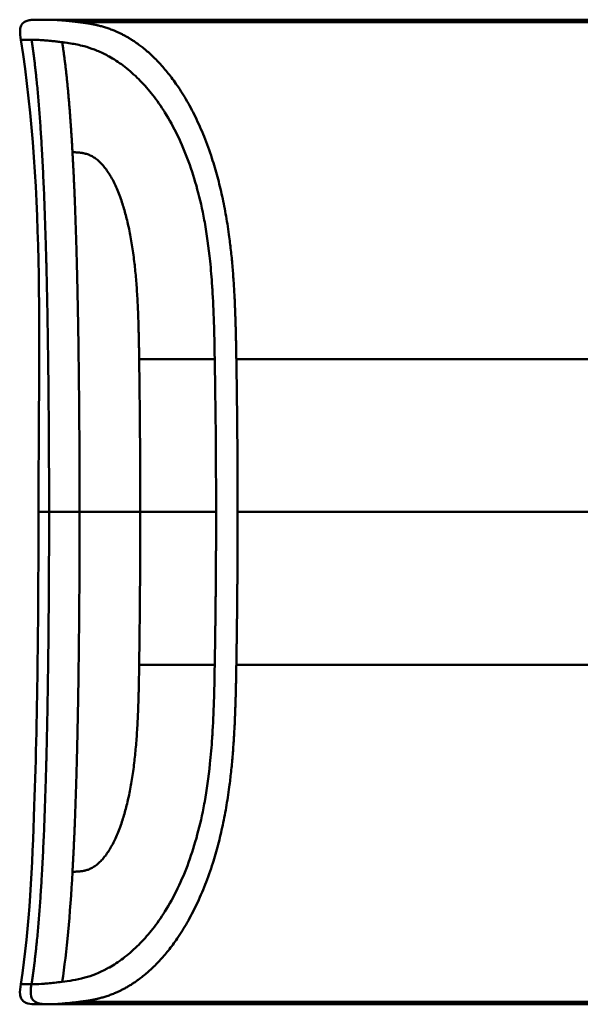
# Model space of a CAD drawing. Header units: millimetres. Extents: x 20 to 833, y 20 to 574.
# Tile 10 of 22: x 375 to 392, y 403 to 433. Entities that reach past the tile are written whole.
import ezdxf

# ---------------------------------------------------------------- set-up
doc = ezdxf.new("R2010")
doc.units = ezdxf.units.MM
doc.header["$LTSCALE"] = 2
doc.layers.add('Sichtbare Kanten(DIN)', color=7, linetype='Continuous', lineweight=50)
doc.layers.add('Sichtbare tangentiale Kanten(DIN)', color=7, linetype='Continuous', lineweight=50)

msp = doc.modelspace()

# ---------------------------------------------------------------- linework, layer by layer
at = {"layer": 'Sichtbare Kanten(DIN)'}
for p, q in [((387.321, 433.471), (376.142, 433.471)), ((387.321, 433.471), (406.81, 433.471)), ((388.494, 433.467), (388.813, 433.467)), ((388.813, 433.463), (388.813, 433.467)), ((388.9, 433.45), (388.9, 433.44)), ((389.075, 433.458), (389.075, 433.455)), ((390.273, 433.438), (389.308, 433.438)), ((389.368, 433.459), (389.993, 433.459)), ((389.368, 433.455), (389.368, 433.459)), ((389.993, 433.467), (390.273, 433.467)), ((389.993, 433.459), (389.993, 433.467)), ((389.993, 433.455), (389.993, 433.459)), ((389.993, 433.443), (389.993, 433.455)), ((389.993, 433.438), (389.993, 433.443)), ((390.273, 433.467), (390.273, 433.438)), ((390.791, 433.467), (392.278, 433.467)), ((390.791, 433.465), (390.791, 433.467)), ((392.001, 433.465), (390.791, 433.465)), ((390.806, 433.443), (392.001, 433.443)), ((390.806, 433.438), (390.806, 433.443)), ((392.278, 433.438), (390.806, 433.438)), ((390.938, 433.458), (392.001, 433.458)), ((390.938, 433.454), (390.938, 433.458)), ((392.001, 433.454), (390.938, 433.454)), ((392.001, 433.465), (392.001, 433.458)), ((392.001, 433.454), (392.001, 433.458)), ((392.001, 433.454), (392.001, 433.443)), ((392.001, 433.438), (392.001, 433.443)), ((392.278, 433.467), (392.278, 433.438)), ((406.81, 403.548), (377.094, 403.548)), ((377.094, 403.47), (377.094, 403.548)), ((388.695, 403.492), (388.697, 403.527)), ((388.697, 403.527), (389.538, 403.527)), ((389.538, 403.527), (389.536, 403.492)), ((389.536, 403.492), (389.536, 403.527)), ((389.747, 403.487), (389.749, 403.532)), ((389.749, 403.532), (391.321, 403.527)), ((391.319, 403.492), (391.319, 403.527)), ((391.321, 403.527), (391.319, 403.492)), ((376.142, 403.47), (376.142, 403.47)), ((377.094, 403.47), (376.148, 403.47)), ((387.321, 403.47), (377.094, 403.47)), ((387.321, 403.47), (406.81, 403.47)), ((389.536, 403.492), (388.695, 403.492)), ((391.319, 403.492), (389.747, 403.487))]:
    msp.add_line(p, q, dxfattribs=at)
for points, degree, knots in [([(375.298, 432.86), (375.283, 432.957), (375.266, 433.056), (375.276, 433.183), (375.28, 433.212), (375.294, 433.258), (375.301, 433.277), (375.319, 433.312), (375.33, 433.329), (375.355, 433.359), (375.369, 433.373), (375.417, 433.41), (375.454, 433.427), (375.529, 433.452), (375.569, 433.459), (375.647, 433.468), (375.687, 433.47), (375.73, 433.47), (375.735, 433.47), (375.745, 433.471), (375.749, 433.471), (375.758, 433.471), (375.762, 433.471), (375.768, 433.471), (375.77, 433.471), (375.78, 433.471), (375.782, 433.471), (375.791, 433.471), (375.791, 433.471), (375.796, 433.471), (375.799, 433.471), (375.808, 433.471), (375.81, 433.471), (375.816, 433.471), (375.817, 433.471), (375.819, 433.471), (375.819, 433.471), (375.82, 433.471), (375.82, 433.471), (375.82, 433.471), (375.82, 433.471), (375.821, 433.471), (375.821, 433.471), (375.821, 433.471), (375.821, 433.471), (375.821, 433.471), (375.821, 433.471), (375.821, 433.471)], 3, [0, 0, 0, 0, 0.0294977, 0.0294977, 0.0381619, 0.0381619, 0.0440713, 0.0440713, 0.0499905, 0.0499905, 0.0559122, 0.0559122, 0.0678949, 0.0678949, 0.0797343, 0.0797343, 0.0915274, 0.0915274, 0.0930013, 0.0930013, 0.0944832, 0.0944832, 0.0959796, 0.0959796, 0.0974664, 0.0974664, 0.1034692, 0.1034692, 0.1270507, 0.1270507, 0.1879011, 0.1879011, 0.2107211, 0.2107211, 0.2150009, 0.2150009, 0.2153689, 0.2153689, 0.2155531, 0.2155531, 0.2155992, 0.2155992, 0.2156456, 0.2156456, 0.2156571, 0.2156571, 0.2156688, 0.2156688, 0.2156688, 0.2156688]), ([(375.8, 433.471), (375.8, 433.471), (375.802, 433.471), (375.807, 433.471), (375.811, 433.471), (375.815, 433.471), (375.817, 433.471), (375.819, 433.471), (375.82, 433.471), (375.822, 433.471), (375.822, 433.471), (375.823, 433.471), (375.823, 433.471), (375.823, 433.471), (375.823, 433.471), (375.824, 433.471), (375.824, 433.471), (375.824, 433.471)], 3, [0.0356409, 0.0356409, 0.0356409, 0.0356409, 0.0964729, 0.0964729, 0.1925318, 0.1925318, 0.2285539, 0.2285539, 0.2555705, 0.2555705, 0.2606363, 0.2606363, 0.2608737, 0.2608737, 0.261052, 0.261052, 0.2610664, 0.2610664, 0.2610664, 0.2610664]), ([(375.821, 433.471), (375.869, 433.471), (375.828, 433.471), (376.006, 433.471), (376.035, 433.471), (376.074, 433.471), (376.082, 433.471), (376.107, 433.471), (376.11, 433.471), (376.117, 433.471), (376.117, 433.471), (376.119, 433.471), (376.119, 433.471), (376.12, 433.471), (376.12, 433.471), (376.12, 433.471), (376.12, 433.471), (376.121, 433.471)], 3, [0, 0, 0, 0, 0.4074489, 0.4074489, 0.5322967, 0.5322967, 0.5636556, 0.5636556, 0.5676213, 0.5676213, 0.5681208, 0.5681208, 0.5682446, 0.5682446, 0.5683062, 0.5683062, 0.5683445, 0.5683445, 0.5683445, 0.5683445]), ([(376.007, 433.471), (376.011, 433.471), (376.021, 433.471), (376.038, 433.471), (376.062, 433.471), (376.089, 433.471), (376.113, 433.471), (376.129, 433.471), (376.139, 433.471), (376.142, 433.471)], 5, [5.269527, 5.269527, 5.269527, 5.269527, 5.269527, 5.269527, 5.666285, 6.463001, 7.259718, 8.056434, 8.413102, 8.413102, 8.413102, 8.413102, 8.413102, 8.413102]), ([(376.142, 433.471), (376.142, 433.471), (376.141, 433.471), (376.136, 433.471), (376.132, 433.471), (376.128, 433.471), (376.123, 433.471), (376.121, 433.471)], 5, [0, 0, 0, 0, 0, 0, 0.00005315, 0.00605576, 0.01942274, 0.01942274, 0.01942274, 0.01942274, 0.01942274, 0.01942274]), ([(389.075, 433.458), (388.978, 433.46), (388.881, 433.462), (388.687, 433.464), (388.591, 433.466), (388.494, 433.467)], 3, [-0.1052572, -0.1052572, -0.1052572, -0.1052572, -0.0526291, -0.0526291, -0.000001, -0.000001, -0.000001, -0.000001]), ([(389.308, 433.438), (389.233, 433.438), (389.157, 433.438), (389.085, 433.439), (389.011, 433.439), (388.941, 433.44), (388.879, 433.441), (388.824, 433.441), (388.778, 433.442), (388.741, 433.443), (388.698, 433.445), (388.671, 433.446), (388.657, 433.447), (388.648, 433.448), (388.644, 433.449), (388.644, 433.45), (388.644, 433.45), (388.647, 433.452), (388.674, 433.453), (388.696, 433.454), (388.731, 433.455), (388.779, 433.456), (388.816, 433.456), (388.859, 433.457), (388.907, 433.457), (388.959, 433.458), (389.016, 433.458), (389.075, 433.458)], 3, [0, 0, 0, 0, 0.0225711, 0.0225711, 0.0225711, 0.0454923, 0.0454923, 0.0454923, 0.0656128, 0.0656128, 0.0656128, 0.088775, 0.088775, 0.088775, 0.1028625, 0.1028625, 0.1028625, 0.1164275, 0.1164275, 0.1164275, 0.1276054, 0.1276054, 0.1276054, 0.1362092, 0.1362092, 0.1362092, 0.1454311, 0.1454311, 0.1454311, 0.1454311]), ([(388.813, 433.467), (388.905, 433.466), (388.998, 433.465), (389.183, 433.462), (389.275, 433.46), (389.368, 433.459)], 3, [-0.1005752, -0.1005752, -0.1005752, -0.1005752, -0.0502881, -0.0502881, -0.000001, -0.000001, -0.000001, -0.000001]), ([(375.298, 404.081), (375.577, 405.873), (375.644, 407.695), (375.812, 412.494), (375.833, 415.483), (375.833, 418.471)], 3, [0, 0, 0, 0, 0.544198, 0.544198, 1.440627, 1.440627, 1.440627, 1.440627]), ([(376.135, 403.47), (376.066, 403.47), (375.997, 403.47), (375.902, 403.47), (375.876, 403.47), (375.842, 403.47), (375.832, 403.47), (375.821, 403.47), (375.818, 403.47), (375.816, 403.47), (375.815, 403.47), (375.815, 403.47), (375.814, 403.47), (375.814, 403.47), (375.814, 403.47), (375.814, 403.47), (375.814, 403.47), (375.813, 403.47), (375.813, 403.47), (375.812, 403.47), (375.812, 403.47), (375.81, 403.47), (375.81, 403.47), (375.809, 403.47), (375.808, 403.47), (375.807, 403.47), (375.805, 403.47), (375.801, 403.47), (375.799, 403.47), (375.786, 403.47), (375.775, 403.47), (375.68, 403.471), (375.593, 403.473), (375.47, 403.507), (375.429, 403.524), (375.377, 403.561), (375.361, 403.576), (375.333, 403.607), (375.321, 403.625), (375.292, 403.681), (375.281, 403.724), (375.263, 403.871), (375.282, 403.977), (375.298, 404.081)], 3, [6.452815, 6.452815, 6.452815, 6.452815, 11.276396, 11.276396, 13.088131, 13.088131, 13.692043, 13.692043, 13.893347, 13.893347, 13.943673, 13.943673, 13.968836, 13.968836, 13.975126, 13.975126, 13.978272, 13.978272, 13.979847, 13.979847, 13.980658, 13.980658, 13.980857, 13.980857, 13.981056, 13.981056, 13.981451, 13.981451, 13.982238, 13.982238, 13.985384, 13.985384, 14.010906, 14.010906, 14.023723, 14.023723, 14.030058, 14.030058, 14.036391, 14.036391, 14.049147, 14.049147, 14.080709, 14.080709, 14.080709, 14.080709]), ([(376.142, 403.47), (376.141, 403.47), (376.139, 403.47), (376.136, 403.47), (376.135, 403.47), (376.132, 403.47), (376.13, 403.47), (376.126, 403.47), (376.123, 403.47), (376.117, 403.47), (376.113, 403.47), (376.109, 403.47), (376.107, 403.47), (376.107, 403.47), (376.107, 403.47), (376.107, 403.47)], 3, [0, 0, 0, 0, 0.000404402, 0.000404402, 0.000854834, 0.000854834, 0.001462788, 0.001462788, 0.002449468, 0.002449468, 0.004271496, 0.004271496, 0.005378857, 0.005378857, 0.005675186, 0.005675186, 0.005675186, 0.005675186])]:
    msp.add_open_spline(points, degree=degree, knots=knots, dxfattribs=at)
for points, weights, knots in [([(389.993, 433.455), (389.775, 433.455), (389.558, 433.455), (389.34, 433.455), (389.305, 433.455), (389.272, 433.455), (389.241, 433.455), (389.207, 433.455), (389.174, 433.455), (389.144, 433.455), (389.11, 433.455), (389.08, 433.455), (389.053, 433.454), (389.023, 433.454), (388.998, 433.454), (388.977, 433.453), (388.95, 433.453), (388.93, 433.452), (388.917, 433.452), (388.906, 433.451), (388.9, 433.451), (388.9, 433.45)], [1, 1, 1, 1, 0.99849745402, 0.99849745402, 1, 0.998977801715, 0.998977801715, 1, 0.999210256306, 0.999210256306, 1, 0.999393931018, 0.999393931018, 1, 0.999355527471, 0.999355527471, 1, 0.999661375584, 0.999661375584, 1], [0, 0, 0, 0, 0.0652493, 0.0652493, 0.0652493, 0.0751466, 0.0751466, 0.0751466, 0.0849511, 0.0849511, 0.0849511, 0.0950243, 0.0950243, 0.0950243, 0.1051429, 0.1051429, 0.1051429, 0.1194039, 0.1194039, 0.1194039, 0.1309839, 0.1309839, 0.1309839, 0.1309839]), ([(388.9, 433.45), (388.9, 433.449), (388.911, 433.448), (388.931, 433.447), (388.943, 433.447), (388.957, 433.446), (388.974, 433.446), (388.991, 433.445), (389.01, 433.445), (389.033, 433.445), (389.054, 433.444), (389.077, 433.444), (389.103, 433.444), (389.126, 433.444), (389.152, 433.444), (389.179, 433.443), (389.228, 433.443), (389.282, 433.443), (389.34, 433.443), (389.558, 433.443), (389.775, 433.443), (389.993, 433.443)], [1, 0.99534372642, 0.99534372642, 1, 0.998494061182, 0.998494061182, 1, 0.998460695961, 0.998460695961, 1, 0.998657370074, 0.998657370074, 1, 0.998874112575, 0.998874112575, 1, 0.996743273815, 0.996743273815, 1, 1, 1, 1], [0, 0, 0, 0, 0.0167499, 0.0167499, 0.0167499, 0.0259531, 0.0259531, 0.0259531, 0.0351695, 0.0351695, 0.0351695, 0.0438009, 0.0438009, 0.0438009, 0.0518097, 0.0518097, 0.0518097, 0.065886, 0.065886, 0.065886, 0.1311352, 0.1311352, 0.1311352, 0.1311352])]:
    msp.add_rational_spline(points, weights, degree=3, knots=knots, dxfattribs=at)
for points in [[(375.298, 432.86), (375.298, 432.86), (375.298, 432.86), (375.298, 432.86)], [(375.833, 418.471), (375.833, 423.271), (376.037, 428.118), (375.298, 432.86)]]:
    msp.add_open_spline(points, degree=3, dxfattribs=at)
at = {"layer": 'Sichtbare tangentiale Kanten(DIN)'}
for p, q in [((406.81, 433.393), (377.094, 433.393)), ((378.9, 423.128), (378.9, 423.137)), ((381.201, 423.128), (378.9, 423.128)), ((406.81, 423.128), (381.859, 423.128)), ((381.898, 418.471), (401.867, 418.471)), ((381.201, 413.813), (378.9, 413.813)), ((378.9, 413.813), (378.9, 413.804)), ((406.81, 413.813), (381.859, 413.813)), ((375.621, 404.081), (375.622, 404.081))]:
    msp.add_line(p, q, dxfattribs=at)
for centre, major_axis, start_param, end_param in [((378.624, 417.911), (0.016, 10.727), 4.764655, 5.220371), ((378.624, 419.03), (0.016, -10.727), 1.062815, 1.518592)]:
    msp.add_ellipse(centre, major_axis=major_axis, ratio=0.028644, start_param=start_param, end_param=end_param, dxfattribs=at)
for points, degree, knots in [([(377.094, 433.393), (377.094, 433.393), (377.086, 433.394), (377.047, 433.399), (376.977, 433.407), (376.879, 433.419), (376.759, 433.432), (376.628, 433.445), (376.508, 433.455), (376.4, 433.462), (376.303, 433.467), (376.234, 433.47), (376.186, 433.471), (376.157, 433.471), (376.142, 433.471)], 5, [0, 0, 0, 0, 0, 0, 0.0000789, 0.0138137, 0.0766896, 0.1395656, 0.2024415, 0.2653174, 0.3281933, 0.3910693, 0.4539452, 0.516768, 0.516768, 0.516768, 0.516768, 0.516768, 0.516768]), ([(381.859, 423.128), (381.859, 423.133), (381.851, 423.571), (381.835, 424.444), (381.789, 425.768), (381.621, 427.542), (381.085, 429.649), (380.263, 431.329), (379.347, 432.436), (378.457, 433.059), (377.843, 433.272), (377.444, 433.347), (377.206, 433.379), (377.094, 433.393)], 5, [0, 0, 0, 0, 0, 0, 0.002102, 0.219803, 0.437505, 0.655206, 0.872907, 1.090608, 1.308309, 1.52601, 1.743633, 1.743633, 1.743633, 1.743633, 1.743633, 1.743633]), ([(375.298, 432.86), (375.298, 432.86), (375.299, 432.86), (375.299, 432.86), (375.299, 432.86), (375.3, 432.86), (375.3, 432.86), (375.301, 432.86), (375.304, 432.86), (375.309, 432.86), (375.314, 432.86), (375.321, 432.86), (375.331, 432.86), (375.341, 432.86), (375.353, 432.86), (375.369, 432.86), (375.375, 432.86), (375.382, 432.86), (375.389, 432.86), (375.4, 432.86), (375.413, 432.86), (375.428, 432.86), (375.451, 432.86), (375.479, 432.86), (375.512, 432.86), (375.543, 432.86), (375.58, 432.86), (375.62, 432.86), (375.621, 432.86), (375.621, 432.86), (375.622, 432.86)], 3, [0.1681613, 0.1681613, 0.1681613, 0.1681613, 0.2202767, 0.2202767, 0.2202767, 0.2309529, 0.2309529, 0.2309529, 0.3302295, 0.3302295, 0.3302295, 0.4395805, 0.4395805, 0.4395805, 0.5485418, 0.5485418, 0.5485418, 0.5906345, 0.5906345, 0.5906345, 0.6580998, 0.6580998, 0.6580998, 0.7689055, 0.7689055, 0.7689055, 0.8770848, 0.8770848, 0.8770848, 0.8799746, 0.8799746, 0.8799746, 0.8799746]), ([(375.622, 432.86), (375.624, 432.86), (375.626, 432.86), (375.629, 432.86), (375.653, 432.86), (375.679, 432.86), (375.706, 432.859), (375.734, 432.859), (375.763, 432.858), (375.794, 432.856), (375.825, 432.855), (375.858, 432.853), (375.892, 432.851), (375.905, 432.85), (375.919, 432.849), (375.932, 432.848), (375.955, 432.847), (375.978, 432.845), (376.002, 432.843), (376.041, 432.84), (376.081, 432.837), (376.123, 432.833), (376.165, 432.829), (376.21, 432.825), (376.256, 432.82), (376.303, 432.815), (376.351, 432.81), (376.401, 432.804), (376.45, 432.798), (376.503, 432.792), (376.557, 432.785)], 3, [0, 0, 0, 0, 0.005938, 0.005938, 0.005938, 0.068767, 0.068767, 0.068767, 0.1314145, 0.1314145, 0.1314145, 0.1940469, 0.1940469, 0.1940469, 0.2177013, 0.2177013, 0.2177013, 0.256742, 0.256742, 0.256742, 0.3195011, 0.3195011, 0.3195011, 0.3822317, 0.3822317, 0.3822317, 0.4449585, 0.4449585, 0.4449585, 0.5075707, 0.5075707, 0.5075707, 0.5075707]), ([(376.557, 432.785), (376.569, 432.783), (376.58, 432.782), (376.592, 432.78), (376.665, 432.771), (376.741, 432.761), (376.82, 432.748), (376.945, 432.728), (377.078, 432.702), (377.227, 432.662), (377.328, 432.634), (377.435, 432.6), (377.544, 432.558), (377.652, 432.516), (377.761, 432.468), (377.874, 432.41), (377.911, 432.391), (377.949, 432.37), (377.988, 432.348), (378.126, 432.271), (378.269, 432.178), (378.411, 432.072), (378.553, 431.965), (378.694, 431.845), (378.839, 431.704), (378.965, 431.581), (379.095, 431.441), (379.222, 431.287), (379.348, 431.133), (379.471, 430.968), (379.59, 430.787), (379.621, 430.741), (379.652, 430.693), (379.683, 430.644), (379.818, 430.428), (379.947, 430.194), (380.068, 429.944), (380.189, 429.694), (380.302, 429.427), (380.404, 429.148), (380.503, 428.878), (380.592, 428.597), (380.671, 428.302), (380.75, 428.007), (380.821, 427.697), (380.883, 427.364), (380.887, 427.34), (380.891, 427.318), (380.895, 427.297), (380.96, 426.933), (381.016, 426.539), (381.059, 426.114), (381.086, 425.855), (381.106, 425.608), (381.123, 425.347), (381.126, 425.315), (381.127, 425.286), (381.129, 425.258), (381.15, 424.93), (381.165, 424.593), (381.176, 424.241), (381.187, 423.888), (381.193, 423.625), (381.201, 423.128)], 3, [0, 0, 0, 0, 0.013527, 0.013527, 0.013527, 0.095792, 0.095792, 0.095792, 0.227559, 0.227559, 0.227559, 0.318199, 0.318199, 0.318199, 0.408838, 0.408838, 0.408838, 0.438587, 0.438587, 0.438587, 0.543091, 0.543091, 0.543091, 0.647595, 0.647595, 0.647595, 0.739004, 0.739004, 0.739004, 0.830413, 0.830413, 0.830413, 0.853725, 0.853725, 0.853725, 0.956085, 0.956085, 0.956085, 1.058446, 1.058446, 1.058446, 1.157356, 1.157356, 1.157356, 1.256266, 1.256266, 1.256266, 1.263312, 1.263312, 1.263312, 1.386941, 1.386941, 1.386941, 1.462444, 1.462444, 1.462444, 1.471505, 1.471505, 1.471505, 1.578132, 1.578132, 1.578132, 1.68476, 1.68476, 1.68476, 1.68476]), ([(378.9, 423.137), (378.892, 423.673), (378.869, 425.035), (378.766, 426.575), (378.385, 428.382), (377.759, 429.252), (377.316, 429.43), (377.01, 429.424), (376.87, 429.436)], 5, [0, 0, 0, 0, 0, 0, 0.2492, 0.4992, 0.7492, 0.9992, 0.9992, 0.9992, 0.9992, 0.9992, 0.9992]), ([(381.242, 418.471), (381.242, 418.665), (381.242, 418.859), (381.241, 419.051), (381.239, 420.016), (381.232, 420.982), (381.219, 421.955), (381.217, 422.15), (381.214, 422.343), (381.211, 422.53), (381.208, 422.716), (381.205, 422.907), (381.202, 423.107), (381.202, 423.114), (381.201, 423.121), (381.201, 423.128)], 3, [0, 0, 0, 0, 0.0579521, 0.0579521, 0.0579521, 0.3477131, 0.3477131, 0.3477131, 0.4058533, 0.4058533, 0.4058533, 0.4636935, 0.4636935, 0.4636935, 0.4658128, 0.4658128, 0.4658128, 0.4658128]), ([(381.898, 418.471), (381.898, 418.665), (381.898, 418.859), (381.897, 419.053), (381.897, 419.247), (381.896, 419.441), (381.896, 419.635), (381.895, 419.83), (381.894, 420.024), (381.893, 420.218), (381.891, 420.412), (381.89, 420.606), (381.888, 420.8), (381.887, 420.994), (381.885, 421.188), (381.883, 421.382), (381.881, 421.575), (381.878, 421.769), (381.876, 421.964), (381.873, 422.158), (381.871, 422.353), (381.868, 422.548), (381.865, 422.742), (381.862, 422.935), (381.859, 423.128)], 3, [0.000019, 0.000019, 0.000019, 0.000019, 0.0581611, 0.0581611, 0.0581611, 0.1162844, 0.1162844, 0.1162844, 0.1744076, 0.1744076, 0.1744076, 0.2325309, 0.2325309, 0.2325309, 0.2906542, 0.2906542, 0.2906542, 0.3487774, 0.3487774, 0.3487774, 0.4069007, 0.4069007, 0.4069007, 0.4650424, 0.4650424, 0.4650424, 0.4650424]), ([(376.157, 418.471), (376.002, 418.471), (375.912, 418.471), (375.868, 418.471), (375.84, 418.471), (375.833, 418.471), (375.833, 418.471)], 3, [0, 0, 0, 0, 0.4403832, 0.4403832, 0.4403832, 0.7212637, 0.7212637, 0.7212637, 0.7212637]), ([(378.932, 418.471), (379.136, 418.471), (379.29, 418.471), (379.486, 418.471), (379.682, 418.471), (379.883, 418.471), (380.086, 418.471), (380.137, 418.471), (380.188, 418.471), (380.239, 418.471), (380.391, 418.471), (380.543, 418.471), (380.691, 418.471), (380.715, 418.471), (380.74, 418.471), (380.764, 418.471), (380.789, 418.471), (380.813, 418.471), (380.837, 418.471), (380.957, 418.471), (381.073, 418.471), (381.18, 418.471), (381.201, 418.471), (381.222, 418.471), (381.242, 418.471)], 3, [0, 0, 0, 0, 0.1300988, 0.1300988, 0.1300988, 0.2601975, 0.2601975, 0.2601975, 0.2927222, 0.2927222, 0.2927222, 0.3902963, 0.3902963, 0.3902963, 0.4065586, 0.4065586, 0.4065586, 0.422821, 0.422821, 0.422821, 0.5041327, 0.5041327, 0.5041327, 0.5203951, 0.5203951, 0.5203951, 0.5203951]), ([(381.859, 413.813), (381.859, 413.813), (381.861, 413.929), (381.864, 414.161), (381.87, 414.508), (381.876, 414.98), (381.883, 415.559), (381.888, 416.143), (381.893, 416.723), (381.896, 417.307), (381.897, 417.772), (381.898, 418.121), (381.898, 418.354), (381.898, 418.471)], 5, [0, 0, 0, 0, 0, 0, 0.00002, 0.0581515, 0.116283, 0.1744144, 0.2325459, 0.2906774, 0.3488089, 0.4069404, 0.465034, 0.465034, 0.465034, 0.465034, 0.465034, 0.465034]), ([(376.557, 404.156), (376.757, 404.181), (376.987, 404.211), (377.242, 404.282), (377.454, 404.341), (377.683, 404.428), (377.929, 404.56), (377.95, 404.571), (377.971, 404.583), (377.992, 404.595), (378.13, 404.672), (378.272, 404.765), (378.414, 404.871), (378.555, 404.978), (378.696, 405.097), (378.84, 405.238), (378.966, 405.361), (379.096, 405.501), (379.222, 405.655), (379.349, 405.808), (379.471, 405.973), (379.59, 406.154), (379.622, 406.201), (379.653, 406.25), (379.685, 406.3), (379.819, 406.516), (379.949, 406.75), (380.07, 407.001), (380.191, 407.251), (380.304, 407.517), (380.405, 407.796), (380.504, 408.066), (380.592, 408.346), (380.671, 408.641), (380.751, 408.935), (380.821, 409.245), (380.883, 409.577), (380.887, 409.602), (380.891, 409.625), (380.895, 409.646), (380.959, 410), (381.013, 410.384), (381.056, 410.797), (381.084, 411.062), (381.105, 411.315), (381.123, 411.584), (381.125, 411.619), (381.127, 411.652), (381.129, 411.684), (381.15, 412.012), (381.165, 412.349), (381.176, 412.701), (381.187, 413.053), (381.193, 413.317), (381.201, 413.813)], 3, [0, 0, 0, 0, 0.230762, 0.230762, 0.230762, 0.423227, 0.423227, 0.423227, 0.439515, 0.439515, 0.439515, 0.543734, 0.543734, 0.543734, 0.647952, 0.647952, 0.647952, 0.739173, 0.739173, 0.739173, 0.830393, 0.830393, 0.830393, 0.854195, 0.854195, 0.854195, 0.956483, 0.956483, 0.956483, 1.058772, 1.058772, 1.058772, 1.157514, 1.157514, 1.157514, 1.256255, 1.256255, 1.256255, 1.263482, 1.263482, 1.263482, 1.383867, 1.383867, 1.383867, 1.461303, 1.461303, 1.461303, 1.471606, 1.471606, 1.471606, 1.578168, 1.578168, 1.578168, 1.684731, 1.684731, 1.684731, 1.684731]), ([(378.9, 413.804), (378.892, 413.28), (378.869, 411.899), (378.765, 410.368), (378.387, 408.559), (377.758, 407.689), (377.318, 407.512), (377.06, 407.521), (376.87, 407.505)], 5, [0, 0, 0, 0, 0, 0, 0.2491944, 0.4991944, 0.7491944, 0.9991944, 0.9991944, 0.9991944, 0.9991944, 0.9991944, 0.9991944]), ([(377.094, 403.548), (377.094, 403.548), (377.208, 403.562), (377.453, 403.594), (377.855, 403.672), (378.46, 403.885), (379.348, 404.505), (380.266, 405.617), (381.086, 407.296), (381.621, 409.4), (381.789, 411.176), (381.835, 412.498), (381.851, 413.37), (381.859, 413.809), (381.859, 413.813)], 5, [0, 0, 0, 0, 0, 0, 0.000234, 0.217926, 0.435619, 0.653311, 0.871004, 1.088696, 1.306388, 1.524081, 1.741773, 1.743874, 1.743874, 1.743874, 1.743874, 1.743874, 1.743874]), ([(375.622, 404.081), (375.624, 404.081), (375.626, 404.081), (375.628, 404.081), (375.655, 404.081), (375.685, 404.081), (375.715, 404.082), (375.794, 404.084), (375.891, 404.089), (376.002, 404.098), (376.012, 404.099), (376.022, 404.099), (376.032, 404.1), (376.062, 404.103), (376.092, 404.105), (376.123, 404.108), (376.249, 404.12), (376.393, 404.136), (376.557, 404.156)], 3, [0, 0, 0, 0, 0.0053162, 0.0053162, 0.0053162, 0.0755048, 0.0755048, 0.0755048, 0.2568405, 0.2568405, 0.2568405, 0.2725259, 0.2725259, 0.2725259, 0.3194664, 0.3194664, 0.3194664, 0.5075707, 0.5075707, 0.5075707, 0.5075707]), ([(375.298, 404.081), (375.298, 404.081), (375.299, 404.081), (375.299, 404.081), (375.299, 404.081), (375.3, 404.081), (375.3, 404.081), (375.301, 404.081), (375.304, 404.081), (375.309, 404.081), (375.314, 404.081), (375.321, 404.081), (375.331, 404.081), (375.341, 404.081), (375.353, 404.081), (375.369, 404.081), (375.373, 404.081), (375.378, 404.081), (375.384, 404.081), (375.396, 404.081), (375.411, 404.081), (375.427, 404.081), (375.451, 404.081), (375.479, 404.081), (375.511, 404.081), (375.543, 404.081), (375.58, 404.081), (375.621, 404.081)], 3, [0.1680898, 0.1680898, 0.1680898, 0.1680898, 0.2201433, 0.2201433, 0.2201433, 0.2290985, 0.2290985, 0.2290985, 0.3299892, 0.3299892, 0.3299892, 0.4391613, 0.4391613, 0.4391613, 0.5480388, 0.5480388, 0.5480388, 0.5800984, 0.5800984, 0.5800984, 0.6576871, 0.6576871, 0.6576871, 0.7681813, 0.7681813, 0.7681813, 0.8792555, 0.8792555, 0.8792555, 0.8792555]), ([(376.135, 403.47), (375.871, 403.47), (375.661, 403.52), (375.61, 403.708), (375.583, 403.809), (375.599, 403.939), (375.621, 404.081)], 3, [0, 0, 0, 0, 0.650419, 0.650419, 0.650419, 1, 1, 1, 1]), ([(376.142, 403.47), (376.164, 403.47), (376.192, 403.471), (376.246, 403.472), (376.275, 403.473), (376.336, 403.476), (376.369, 403.477), (376.437, 403.482), (376.473, 403.484), (376.549, 403.49), (376.589, 403.493), (376.672, 403.501), (376.716, 403.505), (376.807, 403.514), (376.855, 403.519), (376.954, 403.531), (377.005, 403.537), (377.07, 403.545), (377.082, 403.547), (377.094, 403.548)], 3, [0, 0, 0, 0, 0.0622178, 0.0622178, 0.1250937, 0.1250937, 0.1879696, 0.1879696, 0.2508455, 0.2508455, 0.3137214, 0.3137214, 0.3765973, 0.3765973, 0.4394731, 0.4394731, 0.502349, 0.502349, 0.5158954, 0.5158954, 0.5158954, 0.5158954])]:
    msp.add_open_spline(points, degree=degree, knots=knots, dxfattribs=at)
for points, degree in [([(376.157, 418.471), (376.157, 421.946), (376.119, 425.42), (376.045, 428.57), (375.901, 431.071), (375.622, 432.86)], 5), ([(376.87, 429.436), (376.826, 430.22), (376.774, 430.955), (376.713, 431.629), (376.641, 432.24), (376.557, 432.785)], 5), ([(376.87, 429.436), (376.971, 427.642), (377.032, 425.566), (377.068, 423.273), (377.086, 420.872), (377.086, 418.471)], 5), ([(376.157, 418.47), (376.157, 414.996), (376.119, 411.521), (376.045, 408.371), (375.901, 405.87), (375.622, 404.081)], 5), ([(377.086, 418.471), (376.665, 418.471), (376.36, 418.471), (376.157, 418.471)], 3), ([(376.87, 407.505), (376.971, 409.299), (377.032, 411.375), (377.068, 413.668), (377.086, 416.069), (377.086, 418.47)], 5), ([(377.086, 418.471), (377.512, 418.471), (378.127, 418.471), (378.932, 418.471)], 3), ([(376.87, 407.505), (376.796, 406.191), (376.697, 405.062), (376.557, 404.156)], 3)]:
    msp.add_open_spline(points, degree=degree, dxfattribs=at)
msp.add_rational_spline([(381.242, 418.47), (381.242, 418.374), (381.242, 418.277), (381.242, 418.181), (381.242, 418.084), (381.241, 417.987), (381.241, 417.891), (381.24, 417.119), (381.235, 416.346), (381.226, 415.573), (381.224, 415.387), (381.222, 415.194), (381.219, 414.994), (381.217, 414.789), (381.214, 414.596), (381.211, 414.412), (381.208, 414.228), (381.205, 414.036), (381.202, 413.834), (381.202, 413.827), (381.201, 413.82), (381.201, 413.813)], [1, 1, 1, 1, 1.00008958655, 1.00008958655, 1, 1, 1, 1, 1.00223380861, 1.00223380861, 1, 1.00382742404, 1.00382742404, 1, 1.00355055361, 1.00355055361, 1, 1, 1, 1], degree=3, knots=[0, 0, 0, 0, 0.0289474, 0.0289474, 0.0289474, 0.0578949, 0.0578949, 0.0578949, 0.2897354, 0.2897354, 0.2897354, 0.347694, 0.347694, 0.347694, 0.4058538, 0.4058538, 0.4058538, 0.4636922, 0.4636922, 0.4636922, 0.4658129, 0.4658129, 0.4658129, 0.4658129], dxfattribs=at)

doc.saveas('drawing.dxf')
